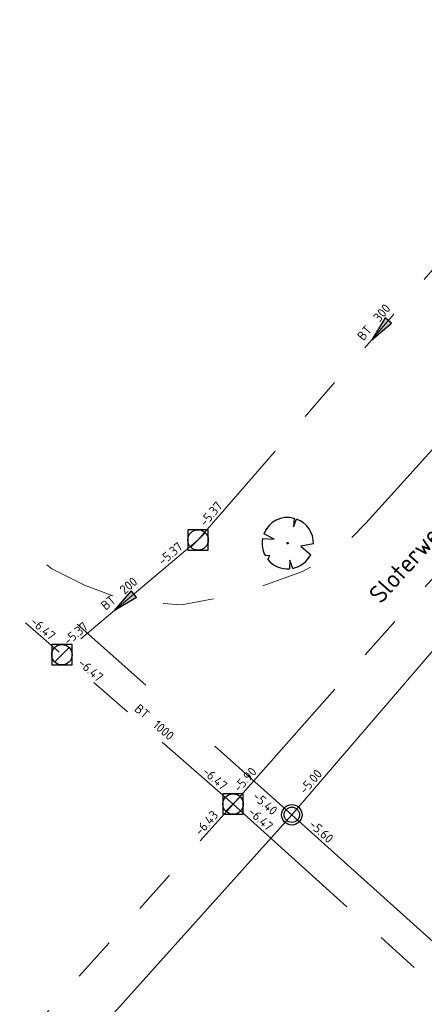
# Model space of a CAD drawing. Header units: metres. Extents: x 113080 to 114329, y 482672 to 483852.
# Tile 6 of 55: x 113361 to 113377, y 483290 to 483329. Entities that reach past the tile are written whole.
import ezdxf
from ezdxf.enums import TextEntityAlignment as Align

# ---------------------------------------------------------------- set-up
doc = ezdxf.new("R2010")
doc.units = ezdxf.units.M
for name, pattern in [('RI-DRAINAGE', [19.2, 6, -1.8, 1.8, -1.8, 2.4, -1.8, 1.8, -1.8]), ('RI-GWA', [18.45, 6, -1.8, 1.75, -1.8, 1.75, -1.8, 1.75, -1.8]), ('VH-TROTTOIRBAND_130-150', [15, 5, -2, 2, -2, 2, -2])]:
    doc.linetypes.add(name, pattern=pattern)
for name, color, linetype, lineweight in [('B-WE-GR-BOOM-S', 252, 'Continuous', 25), ('B-WE-OG-TOPOGRAFIE_STRAATNAAM-T35', 7, 'Continuous', 35), ('B-WE-RI-DRAINAGE_DRAIN-G', 252, 'RI-DRAINAGE', 18), ('B-WE-RI-DRAINAGE_PUT-S', 252, 'Continuous', 25), ('B-WE-RI-GWA_RIOOLPUT_INSPECTIEPUT-S', 252, 'Continuous', 25), ('B-WE-RI-GWA_STROOMRICHTING-S', 252, 'Continuous', 25), ('B-WE-RI-GWA_TRANSPORTLEIDING-G', 252, 'RI-GWA', 18), ('B-WE-RI-OFG_DRAINAGE_STROOMRICHTING-S', 252, 'Continuous', 25), ('B-WE-RI-OFG_GWA_STROOMRICHTING-S', 252, 'Continuous', 25), ('B-WE-VH-KANTOPSLUITING_TROTTOIRBAND_130 150-G', 252, 'VH-TROTTOIRBAND_130-150', 18), ('X-XX-AL-WIPEOUT_IN_BLOCK-A', 193, 'Continuous', 25)]:
    doc.layers.add(name, color=color, linetype=linetype, lineweight=lineweight)
doc.styles.add('NLCS-ISO', font='NLCS-ISO.ttf')
doc.styles.add('NLCS-ISO-M200-T35', font='NLCS-ISO.ttf', dxfattribs={"height": 0.7})

# ---------------------------------------------------------------- blocks, each defined once
blk = doc.blocks.new('SRI-DRAIN_PUT-SO')
at = {"lineweight": -3}
for radius in [2, 1.5]:
    blk.add_circle((0, 0), radius, dxfattribs=at)
blk = doc.blocks.new('*U24')
at = {"ltscale": 0.1, "style": 'NLCS-ISO'}
blk.add_attdef('MAT', text='', height=1.8, dxfattribs=at).set_placement((-1, 0.5), align=Align.BOTTOM_RIGHT)
for tag, p in [('DIA', (1, 0.5)), ('BOBR', (143.2, 0))]:
    blk.add_attdef(tag, text='', height=1.8, dxfattribs=at).set_placement(p, align=Align.BOTTOM_LEFT)
blk.add_attdef('JVA', text='', height=1.8, dxfattribs=at).set_placement((0, -1), align=Align.TOP_CENTER)
blk.add_wipeout([(-138.05, 2.62), (-143.65, 2.62), (-143.65, 0.62), (-138.05, 0.62)]).dxf.layer = 'X-XX-AL-WIPEOUT_IN_BLOCK-A'
blk.add_attdef('BOBL', text='', height=1.8, dxfattribs=at).set_placement((-137.97, 0), align=Align.BOTTOM_RIGHT)
blk = doc.blocks.new('*U27')
at = {"ltscale": 0.1, "style": 'NLCS-ISO'}
blk.add_attdef('JVA', text='', height=1.8, dxfattribs=at).set_placement((0, -1), align=Align.TOP_CENTER)
for points in [[(4.68, 3.12), (4.68, 1.12), (0, 1.12), (-4.68, 1.12), (-4.68, 3.12), (0, 3.12)], [(-192.46, -2.62), (-198.06, -2.62), (-198.06, -0.62), (-192.46, -0.62)], [(79.92, -2.62), (85.52, -2.62), (85.52, -0.62), (79.92, -0.62)]]:
    blk.add_wipeout(points).dxf.layer = 'X-XX-AL-WIPEOUT_IN_BLOCK-A'
for tag, p in [('MAT', (-1, 0.5)), ('BOBL', (-192.38, -3.24))]:
    blk.add_attdef(tag, text='', height=1.8, dxfattribs=at).set_placement(p, align=Align.BOTTOM_RIGHT)
for tag, p in [('DIA', (1, 0.5)), ('BOBR', (80.02, -3.24))]:
    blk.add_attdef(tag, text='', height=1.8, dxfattribs=at).set_placement(p, align=Align.BOTTOM_LEFT)
blk = doc.blocks.new('*U39')
at = {"ltscale": 0.1, "style": 'NLCS-ISO'}
blk.add_attdef('JVA', text='', height=1.8, dxfattribs=at).set_placement((0, -1), align=Align.TOP_CENTER)
for points in [[(-68.71, 2.62), (-74.31, 2.62), (-74.31, 0.62), (-68.71, 0.62)], [(4.68, 3.12), (4.68, 1.12), (0, 1.12), (-4.68, 1.12), (-4.68, 3.12), (0, 3.12)], [(66.93, 2.62), (72.53, 2.62), (72.53, 0.62), (66.93, 0.62)]]:
    blk.add_wipeout(points).dxf.layer = 'X-XX-AL-WIPEOUT_IN_BLOCK-A'
for tag, p in [('BOBL', (-68.63, 0)), ('MAT', (-1, 0.5))]:
    blk.add_attdef(tag, text='', height=1.8, dxfattribs=at).set_placement(p, align=Align.BOTTOM_RIGHT)
for tag, p in [('DIA', (1, 0.5)), ('BOBR', (67.03, 0))]:
    blk.add_attdef(tag, text='', height=1.8, dxfattribs=at).set_placement(p, align=Align.BOTTOM_LEFT)
blk = doc.blocks.new('B-SRI-PUT_GWA-SO')
blk.add_line((-1.41, -1.41), (1.41, 1.41))
at = {"lineweight": -3, "flags": 128}
blk.add_lwpolyline([(2, -2), (2, 2), (-2, 2), (-2, -2)], close=True, dxfattribs=at)
at = {"lineweight": -3}
blk.add_circle((0, 0), 2, dxfattribs=at)
blk = doc.blocks.new('*U54')
at = {"ltscale": 0.1}
blk.add_hatch(color=256, dxfattribs=at).paths.add_polyline_path([(2.5, 0), (-2.5, -0.83), (-2.5, 0.83)])
at = {"ltscale": 0.1, "flags": 128}
blk.add_lwpolyline([(2.5, 0), (-2.5, -0.83), (-2.5, 0.83)], close=True, dxfattribs=at)
at = {"ltscale": 0.1, "style": 'NLCS-ISO'}
for tag, p in [('BOBL', (-182.78, 0)), ('MAT', (-1, 0.5))]:
    blk.add_attdef(tag, text='', height=1.8, dxfattribs=at).set_placement(p, align=Align.BOTTOM_RIGHT)
for tag, p in [('DIA', (1, 0.5)), ('BOBR', (25.19, 0))]:
    blk.add_attdef(tag, text='', height=1.8, dxfattribs=at).set_placement(p, align=Align.BOTTOM_LEFT)
blk.add_attdef('JVA', text='', height=1.8, dxfattribs=at).set_placement((0, -1), align=Align.TOP_CENTER)
blk = doc.blocks.new('*U76')
at = {"ltscale": 0.1, "style": 'NLCS-ISO'}
for tag, p in [('BOBL', (-150.44, 0)), ('MAT', (-1, 0.5))]:
    blk.add_attdef(tag, text='', height=1.8, dxfattribs=at).set_placement(p, align=Align.BOTTOM_RIGHT)
for tag, p in [('DIA', (1, 0.5)), ('BOBR', (149.65, 0))]:
    blk.add_attdef(tag, text='', height=1.8, dxfattribs=at).set_placement(p, align=Align.BOTTOM_LEFT)
blk.add_attdef('JVA', text='', height=1.8, dxfattribs=at).set_placement((0, -1), align=Align.TOP_CENTER)
blk = doc.blocks.new('*U74')
at = {"ltscale": 0.1}
blk.add_hatch(color=256, dxfattribs=at).paths.add_polyline_path([(-2.5, 0), (2.5, -0.83), (2.5, 0.83)])
at = {"ltscale": 0.1, "flags": 128}
blk.add_lwpolyline([(-2.5, 0), (2.5, -0.83), (2.5, 0.83)], close=True, dxfattribs=at)
at = {"ltscale": 0.1, "style": 'NLCS-ISO'}
for tag, p in [('BOBL', (-76.39, 0)), ('MAT', (-1, 0.5))]:
    blk.add_attdef(tag, text='', height=1.8, dxfattribs=at).set_placement(p, align=Align.BOTTOM_RIGHT)
for tag, p in [('DIA', (1, 0.5)), ('BOBR', (75.24, -3.24))]:
    blk.add_attdef(tag, text='', height=1.8, dxfattribs=at).set_placement(p, align=Align.BOTTOM_LEFT)
blk.add_attdef('JVA', text='', height=1.8, dxfattribs=at).set_placement((0, -1), align=Align.TOP_CENTER)
blk = doc.blocks.new('*U64')
at = {"ltscale": 0.1}
blk.add_hatch(color=256, dxfattribs=at).paths.add_polyline_path([(-2.5, 0), (2.5, -0.83), (2.5, 0.83)])
at = {"ltscale": 0.1, "flags": 128}
blk.add_lwpolyline([(-2.5, 0), (2.5, -0.83), (2.5, 0.83)], close=True, dxfattribs=at)
at = {"ltscale": 0.1, "style": 'NLCS-ISO'}
for tag, p in [('BOBL', (-46.22, 0)), ('MAT', (-1, 0.5))]:
    blk.add_attdef(tag, text='', height=1.8, dxfattribs=at).set_placement(p, align=Align.BOTTOM_RIGHT)
for tag, p in [('DIA', (1, 0.5)), ('BOBR', (51.63, 0))]:
    blk.add_attdef(tag, text='', height=1.8, dxfattribs=at).set_placement(p, align=Align.BOTTOM_LEFT)
blk.add_attdef('JVA', text='', height=1.8, dxfattribs=at).set_placement((0, -1), align=Align.TOP_CENTER)
blk = doc.blocks.new('*U63')
at = {"ltscale": 0.1}
blk.add_hatch(color=256, dxfattribs=at).paths.add_polyline_path([(-2.5, 0), (2.5, -0.83), (2.5, 0.83)])
at = {"ltscale": 0.1, "flags": 128}
blk.add_lwpolyline([(-2.5, 0), (2.5, -0.83), (2.5, 0.83)], close=True, dxfattribs=at)
at = {"ltscale": 0.1, "style": 'NLCS-ISO'}
for tag, p in [('BOBL', (-8.52, 0)), ('MAT', (-1, 0.5))]:
    blk.add_attdef(tag, text='', height=1.8, dxfattribs=at).set_placement(p, align=Align.BOTTOM_RIGHT)
for tag, p in [('DIA', (1, 0.5)), ('BOBR', (10.38, 0))]:
    blk.add_attdef(tag, text='', height=1.8, dxfattribs=at).set_placement(p, align=Align.BOTTOM_LEFT)
blk.add_attdef('JVA', text='', height=1.8, dxfattribs=at).set_placement((0, -1), align=Align.TOP_CENTER)
blk = doc.blocks.new('*U151')
at = {"ltscale": 0.1}
blk.add_hatch(color=256, dxfattribs=at).paths.add_polyline_path([(2.5, 0), (-2.5, -0.83), (-2.5, 0.83)])
at = {"ltscale": 0.1, "flags": 128}
blk.add_lwpolyline([(2.5, 0), (-2.5, -0.83), (-2.5, 0.83)], close=True, dxfattribs=at)
at = {"ltscale": 0.1, "style": 'NLCS-ISO'}
for tag, p in [('BOBL', (-88.48, 0)), ('MAT', (-1, 0.5))]:
    blk.add_attdef(tag, text='', height=1.8, dxfattribs=at).set_placement(p, align=Align.BOTTOM_RIGHT)
for tag, p in [('DIA', (1, 0.5)), ('BOBR', (88.36, 0))]:
    blk.add_attdef(tag, text='', height=1.8, dxfattribs=at).set_placement(p, align=Align.BOTTOM_LEFT)
blk.add_attdef('JVA', text='', height=1.8, dxfattribs=at).set_placement((0, -1), align=Align.TOP_CENTER)
blk = doc.blocks.new('*U44')
at = {"ltscale": 0.1, "style": 'NLCS-ISO'}
blk.add_attdef('JVA', text='', height=1.8, dxfattribs=at).set_placement((0, -1), align=Align.TOP_CENTER)
for points in [[(-12.67, 2.62), (-18.27, 2.62), (-18.27, 0.62), (-12.67, 0.62)], [(4.68, 3.12), (4.68, 1.12), (0, 1.12), (-4.68, 1.12), (-4.68, 3.12), (0, 3.12)], [(14.14, 2.62), (19.74, 2.62), (19.74, 0.62), (14.14, 0.62)]]:
    blk.add_wipeout(points).dxf.layer = 'X-XX-AL-WIPEOUT_IN_BLOCK-A'
for tag, p in [('BOBL', (-12.59, 0)), ('MAT', (-1, 0.5))]:
    blk.add_attdef(tag, text='', height=1.8, dxfattribs=at).set_placement(p, align=Align.BOTTOM_RIGHT)
for tag, p in [('DIA', (1, 0.5)), ('BOBR', (14.24, 0))]:
    blk.add_attdef(tag, text='', height=1.8, dxfattribs=at).set_placement(p, align=Align.BOTTOM_LEFT)
blk = doc.blocks.new('SGR-BOOM_08')
at = {"ltscale": 20, "flags": 128}
for points in [[(1.29, 4.87), (1.14, 3.21), (1.73, 4.73)], [(-4.95, 0.9), (-2.63, 0.79), (-4.68, 1.86)], [(5.03, -0.13), (2.56, -0.55), (4.49, -2.27)], [(-3.9, -3.19), (-3.5, -2.42), (-4.39, -2.47)], [(0.99, -4.94), (0.42, -3.33), (0.36, -5.02)]]:
    blk.add_lwpolyline(points, dxfattribs=at)
blk.add_lwpolyline([(5.03, -0.13, 0.321944), (1.73, 4.73, 0.321944)], format="xyb", dxfattribs=at)
blk.add_circle((0, 0), 0.15)
at = {"ltscale": 20}
for start, end in [(75.1844, 158.299), (169.749, 209.4302), (219.2667, 274.1068), (281.3601, 333.2046)]:
    blk.add_arc((0, 0), 5.03, start, end, dxfattribs=at)

msp = doc.modelspace()

# ---------------------------------------------------------------- linework, layer by layer
at = {"layer": 'B-WE-RI-DRAINAGE_DRAIN-G', "ltscale": 2, "flags": 128}
for points in [[(113311.26, 483351.64), (113371.67, 483297.92)], [(113371.67, 483297.92), (113391.73, 483321.33)], [(113371.67, 483297.92), (113321.337, 483241.857)], [(113371.67, 483297.92), (113416.19, 483257.88)]]:
    msp.add_lwpolyline(points, dxfattribs=at)
at = {"layer": 'B-WE-RI-GWA_TRANSPORTLEIDING-G', "flags": 128}
for points in [[(113311, 483349.3), (113369.37, 483298.34)], [(113383.1, 483326.1), (113368, 483308.68)], [(113369.37, 483298.34), (113391.69, 483323.56)], [(113368, 483308.68), (113362.63, 483304.15)], [(113343.51, 483269.37), (113369.37, 483298.34)], [(113369.37, 483298.34), (113416.6, 483255.75)]]:
    msp.add_lwpolyline(points, dxfattribs=at)

# ---------------------------------------------------------------- block references
at = {"layer": 'B-WE-RI-DRAINAGE_PUT-S', "xscale": 0.2, "yscale": 0.2, "zscale": 0.2}
msp.add_blockref('SRI-DRAIN_PUT-SO', (113371.67, 483297.92), dxfattribs=at)

# ---------------------------------------------------------------- next in the draw order: block references
at = {"layer": 'B-WE-RI-OFG_DRAINAGE_STROOMRICHTING-S', "xscale": 0.2, "yscale": 0.2, "zscale": 0.2, "rotation": 318.3546889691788}
msp.add_blockref('*U27', (113358.501, 483309.631), dxfattribs=at).add_auto_attribs({'MAT': 'PVC', 'DIA': '160', 'BOBL': '-5.40', 'BOBR': '-5.40'})
at = {"layer": 'B-WE-RI-OFG_DRAINAGE_STROOMRICHTING-S'}
ref = msp.add_blockref('*U24', (113393.542, 483278.249), dxfattribs=dict(at, xscale=0.2, yscale=0.2, zscale=0.2, rotation=318.0327026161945))
ref.add_attrib('BOBL', '-5.60', dxfattribs={"layer": '0', "ltscale": 0.1, "height": 0.36, "rotation": 318.0327, "style": 'NLCS-ISO'}).set_placement((113373.025, 483296.701), align=Align.BOTTOM_RIGHT)

# ---------------------------------------------------------------- next in the draw order: block references
at = {"layer": 'B-WE-RI-GWA_RIOOLPUT_INSPECTIEPUT-S', "xscale": 0.2, "yscale": 0.2, "zscale": 0.2}
for p in [(113368, 483308.68), (113362.673, 483304.187), (113369.37, 483298.34)]:
    msp.add_blockref('B-SRI-PUT_GWA-SO', p, dxfattribs=at)
at = {"layer": 'B-WE-RI-GWA_STROOMRICHTING-S'}
for name, p, xscale, yscale, zscale, rotation, values in [('*U54', (113357.543, 483308.665), 0.2, 0.2, 0.2, 318.8773750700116, {'MAT': 'BT', 'DIA': '1000', 'BOBL': '-6.43', 'BOBR': '-6.47'}), ('*U63', (113365.107, 483306.24), 0.2, 0.2, 0.2, 40.15015609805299, {'MAT': 'BT', 'DIA': '200', 'BOBL': '-5.37', 'BOBR': '-5.37'}), ('*U151', (113356.41, 483283.821), 0.2000000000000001, 0.2000000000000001, 0.2000000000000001, 48.24638243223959, {'MAT': 'BT', 'DIA': '1000', 'BOBL': '-6.34', 'BOBR': '-6.43'})]:
    msp.add_blockref(name, p, dxfattribs=dict(at, xscale=xscale, yscale=yscale, zscale=zscale, rotation=rotation)).add_auto_attribs(values)
ref = msp.add_blockref('*U76', (113393.001, 483277.03), dxfattribs=dict(at, xscale=0.2, yscale=0.2, zscale=0.2, rotation=317.9572067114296))
ref.add_attrib('BOBL', '-6.47', dxfattribs={"layer": '0', "ltscale": 0.1, "height": 0.36, "rotation": 317.9572, "style": 'NLCS-ISO'}).set_placement((113370.657, 483297.18), align=Align.BOTTOM_RIGHT)
at = {"layer": 'B-WE-RI-OFG_DRAINAGE_STROOMRICHTING-S', "xscale": 0.2, "yscale": 0.2, "zscale": 0.2, "rotation": 49.40676865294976}
msp.add_blockref('*U39', (113381.897, 483309.855), dxfattribs=at).add_auto_attribs({'MAT': 'PVC', 'DIA': '160', 'BOBL': '-5.00', 'BOBR': '-5.00'})

# ---------------------------------------------------------------- next in the draw order: linework, layer by layer
at = {"layer": 'B-WE-VH-KANTOPSLUITING_TROTTOIRBAND_130 150-G', "flags": 128}
msp.add_lwpolyline([(113385.41, 483324.369), (113385.443, 483321.405), (113378.207, 483313.369), (113375.686, 483310.576), (113374.564, 483309.333), (113373.72, 483308.482), (113373.003, 483307.943), (113372.091, 483307.444), (113369.736, 483306.6), (113368.042, 483306.267), (113367.348, 483306.146), (113366.154, 483306.216), (113364.788, 483306.446), (113364.085, 483306.711), (113363.556, 483306.911), (113362.279, 483307.555), (113362.088, 483307.704)], dxfattribs=at)

# ---------------------------------------------------------------- next in the draw order: block references
at = {"layer": 'B-WE-GR-BOOM-S', "xscale": 0.2, "yscale": 0.2, "zscale": 0.2}
msp.add_blockref('SGR-BOOM_08', (113371.509, 483308.553), dxfattribs=at)
at = {"layer": 'B-WE-RI-GWA_STROOMRICHTING-S', "xscale": 0.2, "yscale": 0.2, "zscale": 0.2}
for name, p, rotation, values in [('*U64', (113375.122, 483316.896), 49.0806084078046, {'MAT': 'BT', 'DIA': '300', 'BOBL': '-5.37', 'BOBR': '-5.30'}), ('*U74', (113380.53, 483310.95), 48.49078922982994, {'MAT': 'BT', 'DIA': '500', 'BOBL': '-5.90', 'BOBR': '-5.97'})]:
    msp.add_blockref(name, p, dxfattribs=dict(at, rotation=rotation)).add_auto_attribs(values)

# ---------------------------------------------------------------- next in the draw order: texts
at = {"layer": 'B-WE-OG-TOPOGRAFIE_STRAATNAAM-T35', "linetype": 'Continuous', "lineweight": 13, "style": 'NLCS-ISO-M200-T35'}
msp.add_text('Sloterweg', height=0.7, rotation=48.0883, dxfattribs=at).set_placement((113376.247, 483307.884), align=Align.MIDDLE_CENTER)

# ---------------------------------------------------------------- next in the draw order: block references
at = {"layer": 'B-WE-RI-OFG_GWA_STROOMRICHTING-S', "xscale": 0.2, "yscale": 0.2, "zscale": 0.2, "rotation": 318.8773750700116}
msp.add_blockref('*U44', (113365.917, 483301.358), dxfattribs=at).add_auto_attribs({'MAT': 'BT', 'DIA': '1000', 'BOBL': '-6.47', 'BOBR': '-6.47'})

doc.saveas('drawing.dxf')
